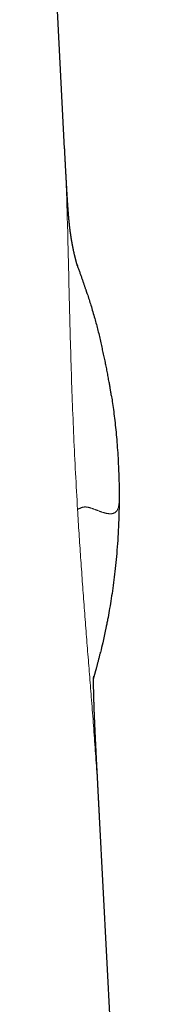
# Model space of a CAD drawing. Header units: millimetres. Extents: x 8 to 709, y 12 to 626.
# Tile 42 of 44: x 565.65 to 571.37, y 434.83 to 470.98. Entities that reach past the tile are written whole.
import ezdxf

# ---------------------------------------------------------------- set-up
doc = ezdxf.new("R2010")
doc.units = ezdxf.units.MM

msp = doc.modelspace()

# ---------------------------------------------------------------- linework, layer by layer
at = {"color": 7, "linetype": 'Continuous', "lineweight": 30}
for p, q in [((567.302, 466.249), (565.65, 497.874)), ((571.369, 388.389), (568.583, 441.713))]:
    msp.add_line(p, q, dxfattribs=at)
at = {"color": 8, "linetype": 'Continuous', "lineweight": 0}
for points, knots in [([(567.776, 452.997), (567.751, 453.442), (567.7, 454.331), (567.636, 455.664), (567.582, 456.992), (567.537, 458.308), (567.5, 459.608), (567.469, 460.889), (567.44, 462.144), (567.41, 463.373), (567.374, 464.571), (567.339, 465.53), (567.309, 466.077), (567.299, 466.248)], [0, 0, 0, 0, 0.0956425, 0.1912858, 0.2869151, 0.3825388, 0.4781798, 0.5738164, 0.669437, 0.7650745, 0.8607318, 0.9563869, 1, 1, 1, 1]), ([(567.776, 452.997), (567.788, 453.002), (567.811, 453.013), (567.842, 453.027), (567.871, 453.041), (567.9, 453.054), (567.926, 453.064), (567.949, 453.071), (567.971, 453.077), (567.993, 453.082), (568.016, 453.085), (568.039, 453.087), (568.062, 453.087), (568.086, 453.086), (568.111, 453.083), (568.137, 453.08), (568.164, 453.075), (568.191, 453.068), (568.219, 453.061), (568.248, 453.053), (568.278, 453.043), (568.309, 453.033), (568.341, 453.022), (568.374, 453.01), (568.407, 452.997), (568.441, 452.984), (568.475, 452.971), (568.509, 452.958), (568.544, 452.945), (568.579, 452.932), (568.615, 452.919), (568.651, 452.907), (568.687, 452.895), (568.723, 452.883), (568.759, 452.873), (568.794, 452.864), (568.828, 452.856), (568.863, 452.849), (568.896, 452.844), (568.929, 452.84), (568.96, 452.838), (568.991, 452.837), (569.02, 452.839), (569.048, 452.842), (569.074, 452.848), (569.101, 452.856), (569.128, 452.867), (569.154, 452.882), (569.178, 452.9), (569.2, 452.922), (569.22, 452.946), (569.239, 452.976), (569.255, 453.011), (569.27, 453.053), (569.282, 453.099), (569.291, 453.149), (569.298, 453.208), (569.302, 453.276), (569.304, 453.354), (569.305, 453.407), (569.305, 453.433)], [0, 0, 0, 0, 0.009353, 0.018774, 0.028327, 0.03807, 0.048058, 0.056109, 0.064364, 0.072843, 0.081566, 0.09055, 0.09981, 0.109362, 0.119217, 0.129389, 0.139886, 0.150522, 0.161488, 0.17279, 0.184433, 0.196642, 0.209211, 0.222142, 0.235436, 0.249092, 0.262856, 0.276966, 0.291419, 0.306212, 0.321653, 0.337438, 0.353561, 0.370015, 0.386794, 0.403888, 0.421291, 0.438953, 0.456905, 0.475135, 0.493635, 0.512393, 0.531059, 0.549954, 0.569067, 0.58839, 0.61165, 0.635172, 0.658938, 0.682929, 0.707127, 0.731515, 0.761003, 0.790706, 0.820593, 0.850634, 0.8808, 0.920445, 0.960197, 1, 1, 1, 1]), ([(568.583, 441.712), (568.569, 441.965), (568.54, 442.504), (568.485, 443.353), (568.422, 444.254), (568.354, 445.173), (568.284, 446.07), (568.215, 446.941), (568.148, 447.783), (568.081, 448.634), (568.015, 449.495), (567.951, 450.362), (567.889, 451.236), (567.83, 452.115), (567.794, 452.703), (567.776, 452.997)], [0, 0, 0, 0, 0.074002, 0.158184, 0.242352, 0.326512, 0.410683, 0.484356, 0.558028, 0.631694, 0.705356, 0.779018, 0.85268, 0.92634, 1, 1, 1, 1])]:
    msp.add_open_spline(points, degree=3, knots=knots, dxfattribs=at)
at = {"color": 7, "linetype": 'Continuous', "lineweight": 30}
for points, knots in [([(567.774, 461.938), (567.774, 461.938), (567.774, 461.937), (567.774, 461.938), (567.773, 461.939), (567.773, 461.94), (567.772, 461.942), (567.771, 461.945), (567.77, 461.948), (567.769, 461.952), (567.768, 461.957), (567.766, 461.963), (567.764, 461.97), (567.761, 461.977), (567.759, 461.985), (567.757, 461.992), (567.755, 462), (567.752, 462.008), (567.75, 462.016), (567.748, 462.023), (567.746, 462.029), (567.744, 462.035), (567.743, 462.041), (567.741, 462.047), (567.739, 462.054), (567.737, 462.063), (567.734, 462.072), (567.731, 462.083), (567.728, 462.095), (567.724, 462.109), (567.72, 462.125), (567.715, 462.143), (567.71, 462.161), (567.705, 462.179), (567.701, 462.198), (567.696, 462.218), (567.69, 462.24), (567.684, 462.265), (567.678, 462.291), (567.671, 462.319), (567.664, 462.347), (567.658, 462.375), (567.65, 462.409), (567.642, 462.447), (567.632, 462.493), (567.623, 462.535), (567.616, 462.571), (567.61, 462.601), (567.603, 462.633), (567.598, 462.658), (567.595, 462.677), (567.593, 462.688), (567.591, 462.698), (567.589, 462.708), (567.587, 462.717), (567.586, 462.725), (567.584, 462.734), (567.582, 462.744), (567.58, 462.757), (567.577, 462.771), (567.574, 462.788), (567.571, 462.807), (567.568, 462.827), (567.564, 462.846), (567.561, 462.865), (567.558, 462.884), (567.555, 462.901), (567.553, 462.915), (567.551, 462.925), (567.549, 462.934), (567.548, 462.943), (567.547, 462.953), (567.545, 462.964), (567.543, 462.977), (567.541, 462.99), (567.538, 463.004), (567.536, 463.017), (567.534, 463.031), (567.532, 463.046), (567.53, 463.062), (567.527, 463.079), (567.525, 463.095), (567.523, 463.111), (567.521, 463.124), (567.519, 463.137), (567.517, 463.15), (567.515, 463.162), (567.514, 463.175), (567.512, 463.187), (567.51, 463.199), (567.509, 463.21), (567.508, 463.219), (567.506, 463.227), (567.505, 463.237), (567.504, 463.248), (567.503, 463.257), (567.502, 463.265), (567.501, 463.27), (567.5, 463.275), (567.5, 463.28), (567.499, 463.285), (567.498, 463.291), (567.497, 463.3), (567.496, 463.309), (567.495, 463.318), (567.494, 463.326), (567.493, 463.333), (567.492, 463.34), (567.492, 463.345), (567.491, 463.351), (567.49, 463.357), (567.49, 463.362), (567.489, 463.368), (567.488, 463.375), (567.487, 463.383), (567.486, 463.391), (567.485, 463.399), (567.485, 463.405), (567.484, 463.411), (567.483, 463.418), (567.482, 463.426), (567.481, 463.436), (567.48, 463.448), (567.479, 463.459), (567.478, 463.469), (567.476, 463.48), (567.475, 463.493), (567.473, 463.509), (567.472, 463.524), (567.47, 463.538), (567.469, 463.551), (567.468, 463.563), (567.467, 463.575), (567.466, 463.585), (567.465, 463.594), (567.464, 463.602), (567.463, 463.609), (567.463, 463.616), (567.462, 463.625), (567.461, 463.636), (567.46, 463.648), (567.458, 463.662), (567.457, 463.677), (567.456, 463.691), (567.455, 463.704), (567.453, 463.719), (567.452, 463.735), (567.45, 463.751), (567.449, 463.767), (567.448, 463.781), (567.447, 463.797), (567.445, 463.815), (567.443, 463.836), (567.441, 463.862), (567.439, 463.89), (567.437, 463.92), (567.434, 463.951), (567.432, 463.982), (567.43, 464.012), (567.428, 464.04), (567.426, 464.064), (567.425, 464.084), (567.424, 464.101), (567.422, 464.118), (567.421, 464.136), (567.419, 464.167), (567.416, 464.208), (567.413, 464.257), (567.41, 464.307), (567.406, 464.361), (567.402, 464.422), (567.399, 464.482), (567.395, 464.538), (567.392, 464.588), (567.389, 464.637), (567.386, 464.682), (567.384, 464.724), (567.382, 464.765), (567.379, 464.808), (567.377, 464.847), (567.375, 464.887), (567.372, 464.937), (567.368, 464.998), (567.365, 465.061), (567.361, 465.126), (567.358, 465.187), (567.354, 465.254), (567.351, 465.307), (567.349, 465.358), (567.346, 465.399), (567.344, 465.442), (567.342, 465.484), (567.339, 465.53), (567.337, 465.572), (567.335, 465.609), (567.334, 465.634), (567.332, 465.659), (567.331, 465.687), (567.33, 465.716), (567.328, 465.742), (567.327, 465.77), (567.325, 465.806), (567.323, 465.846), (567.321, 465.883), (567.319, 465.918), (567.317, 465.954), (567.315, 465.985), (567.314, 466.011), (567.313, 466.032), (567.312, 466.056), (567.31, 466.082), (567.309, 466.107), (567.308, 466.125), (567.307, 466.14), (567.306, 466.157), (567.305, 466.184), (567.303, 466.219), (567.302, 466.244), (567.301, 466.256)], [0, 0, 0, 0, 0.00279, 0.014369, 0.025338, 0.035885, 0.04581, 0.055118, 0.064322, 0.0738, 0.086618, 0.099892, 0.113611, 0.124188, 0.134958, 0.145319, 0.155097, 0.164721, 0.173718, 0.182092, 0.187255, 0.192527, 0.198148, 0.204116, 0.210427, 0.217077, 0.225347, 0.234077, 0.24326, 0.252489, 0.265195, 0.277344, 0.288945, 0.300006, 0.310545, 0.322425, 0.334811, 0.347689, 0.361041, 0.374706, 0.388042, 0.400981, 0.413529, 0.431786, 0.450267, 0.468992, 0.480055, 0.491118, 0.502321, 0.513981, 0.517809, 0.521681, 0.525386, 0.528744, 0.531759, 0.534433, 0.536856, 0.540577, 0.544854, 0.549603, 0.554791, 0.561484, 0.568061, 0.574296, 0.580206, 0.586091, 0.592084, 0.595568, 0.598807, 0.601733, 0.60436, 0.607137, 0.610311, 0.614544, 0.61881, 0.622834, 0.626621, 0.631005, 0.635499, 0.640145, 0.645048, 0.650099, 0.654818, 0.658508, 0.662164, 0.665844, 0.669728, 0.673109, 0.676777, 0.680324, 0.683386, 0.685603, 0.688088, 0.690885, 0.69399, 0.697126, 0.698911, 0.700479, 0.70183, 0.702978, 0.704304, 0.705994, 0.708531, 0.711313, 0.713824, 0.716057, 0.718015, 0.719708, 0.721292, 0.722827, 0.724384, 0.725889, 0.727473, 0.729363, 0.731558, 0.733914, 0.735942, 0.737609, 0.739017, 0.740785, 0.743013, 0.745694, 0.749016, 0.751932, 0.754442, 0.756705, 0.760653, 0.764751, 0.768934, 0.771971, 0.774928, 0.778461, 0.780877, 0.783388, 0.785564, 0.787373, 0.78882, 0.790346, 0.792353, 0.794778, 0.797127, 0.800652, 0.803712, 0.80655, 0.809218, 0.812033, 0.815155, 0.818415, 0.821296, 0.823781, 0.82624, 0.829146, 0.8325, 0.836291, 0.840508, 0.844941, 0.849053, 0.85323, 0.856996, 0.860362, 0.863378, 0.865199, 0.866975, 0.868708, 0.870453, 0.872569, 0.877644, 0.881814, 0.88562, 0.890023, 0.894759, 0.899353, 0.902898, 0.906219, 0.909363, 0.912521, 0.914757, 0.917327, 0.920038, 0.922499, 0.924358, 0.927189, 0.9313, 0.934935, 0.938069, 0.942309, 0.945231, 0.949221, 0.951145, 0.953593, 0.9561, 0.958118, 0.960522, 0.963546, 0.965107, 0.966432, 0.967681, 0.969189, 0.97099, 0.972317, 0.973415, 0.975677, 0.97808, 0.979917, 0.981718, 0.98367, 0.985685, 0.986761, 0.987845, 0.989139, 0.990644, 0.992018, 0.993198, 0.993638, 0.994375, 0.995905, 0.998061, 1, 1, 1, 1]), ([(568.132, 460.916), (568.131, 460.922), (568.127, 460.932), (568.12, 460.955), (568.111, 460.982), (568.1, 461.015), (568.088, 461.053), (568.074, 461.096), (568.058, 461.142), (568.042, 461.191), (568.025, 461.242), (568.007, 461.295), (567.988, 461.35), (567.968, 461.407), (567.942, 461.482), (567.908, 461.578), (567.867, 461.693), (567.824, 461.811), (567.787, 461.911), (567.765, 461.97), (567.757, 461.991)], [0, 0, 0, 0, 0.053478, 0.105304, 0.152741, 0.196631, 0.238034, 0.278208, 0.31852, 0.356756, 0.397063, 0.439124, 0.482831, 0.528189, 0.5752, 0.663273, 0.756645, 0.853651, 0.948016, 1, 1, 1, 1]), ([(568.132, 460.916), (568.177, 460.775), (568.273, 460.473), (568.403, 460.024), (568.527, 459.565), (568.619, 459.198), (568.67, 458.977), (568.686, 458.907)], [0, 0, 0, 0, 0.212808, 0.455649, 0.673812, 0.896153, 1, 1, 1, 1]), ([(569.018, 457.187), (569.017, 457.193), (569.015, 457.204), (569.011, 457.228), (569.007, 457.257), (569.001, 457.291), (568.995, 457.332), (568.987, 457.378), (568.979, 457.43), (568.969, 457.488), (568.958, 457.555), (568.944, 457.634), (568.928, 457.723), (568.911, 457.819), (568.893, 457.916), (568.875, 458.012), (568.857, 458.108), (568.838, 458.204), (568.818, 458.3), (568.798, 458.397), (568.777, 458.497), (568.756, 458.599), (568.733, 458.703), (568.71, 458.807), (568.694, 458.874), (568.687, 458.907)], [0, 0, 0, 0, 0.0305609, 0.0592029, 0.0840897, 0.1064474, 0.1279365, 0.1538619, 0.181781, 0.2116716, 0.2494307, 0.2899281, 0.3416284, 0.3945128, 0.4473281, 0.499641, 0.5518906, 0.6040795, 0.6562104, 0.7089311, 0.7633047, 0.8197737, 0.8787262, 0.940496, 1, 1, 1, 1]), ([(569.017, 457.187), (569.029, 457.113), (569.056, 456.938), (569.095, 456.656), (569.135, 456.336), (569.173, 456), (569.208, 455.644), (569.239, 455.268), (569.265, 454.872), (569.283, 454.508), (569.295, 454.179), (569.3, 453.967), (569.302, 453.826), (569.303, 453.76), (569.304, 453.693), (569.304, 453.626), (569.305, 453.558), (569.305, 453.494), (569.305, 453.452), (569.305, 453.433)], [0, 0, 0, 0, 0.059864, 0.141128, 0.22663, 0.316372, 0.410352, 0.511249, 0.616615, 0.726448, 0.801386, 0.878271, 0.895798, 0.913423, 0.931147, 0.948969, 0.966889, 0.984906, 1, 1, 1, 1]), ([(569.305, 453.433), (569.303, 453.25), (569.3, 452.892), (569.281, 452.366), (569.253, 451.866), (569.217, 451.391), (569.174, 450.941), (569.126, 450.516), (569.073, 450.112), (569.016, 449.731), (568.958, 449.373), (568.911, 449.116), (568.88, 448.95), (568.865, 448.869), (568.849, 448.789), (568.831, 448.695), (568.784, 448.465), (568.716, 448.144), (568.648, 447.866), (568.619, 447.749)], [0, 0, 0, 0, 0.095817, 0.187378, 0.274684, 0.357733, 0.436527, 0.511064, 0.581346, 0.649074, 0.712316, 0.771072, 0.785835, 0.800286, 0.814424, 0.828358, 0.850573, 0.936831, 1, 1, 1, 1]), ([(568.367, 446.789), (568.368, 446.791), (568.369, 446.795), (568.371, 446.801), (568.372, 446.806), (568.374, 446.812), (568.375, 446.816), (568.376, 446.821), (568.378, 446.826), (568.379, 446.83), (568.38, 446.834), (568.381, 446.838), (568.382, 446.841), (568.383, 446.846), (568.385, 446.85), (568.386, 446.856), (568.388, 446.862), (568.39, 446.868), (568.392, 446.875), (568.394, 446.883), (568.396, 446.89), (568.398, 446.899), (568.401, 446.907), (568.403, 446.917), (568.406, 446.928), (568.409, 446.938), (568.412, 446.949), (568.415, 446.96), (568.418, 446.97), (568.421, 446.979), (568.423, 446.987), (568.425, 446.995), (568.427, 447.002), (568.429, 447.009), (568.43, 447.014), (568.432, 447.021), (568.435, 447.029), (568.437, 447.04), (568.441, 447.052), (568.444, 447.063), (568.447, 447.076), (568.453, 447.095), (568.459, 447.119), (568.467, 447.147), (568.476, 447.18), (568.486, 447.22), (568.498, 447.264), (568.51, 447.308), (568.521, 447.354), (568.534, 447.404), (568.548, 447.457), (568.563, 447.515), (568.578, 447.576), (568.594, 447.638), (568.609, 447.698), (568.617, 447.734), (568.622, 447.752)], [0, 0, 0, 0, 0.033003, 0.057359, 0.081347, 0.104056, 0.125486, 0.146032, 0.165242, 0.183114, 0.199649, 0.214843, 0.228842, 0.243565, 0.261863, 0.281867, 0.303577, 0.326996, 0.352124, 0.378469, 0.406263, 0.434212, 0.462083, 0.495162, 0.528129, 0.560985, 0.593728, 0.62636, 0.658567, 0.681327, 0.702174, 0.721107, 0.738126, 0.753232, 0.763759, 0.77414, 0.785862, 0.798945, 0.813395, 0.824488, 0.835631, 0.846401, 0.856904, 0.867255, 0.877161, 0.886546, 0.895961, 0.904156, 0.91306, 0.922705, 0.933029, 0.943457, 0.956676, 0.97035, 0.984722, 1, 1, 1, 1]), ([(568.584, 441.712), (568.583, 441.729), (568.581, 441.759), (568.579, 441.8), (568.577, 441.832), (568.576, 441.856), (568.575, 441.877), (568.574, 441.9), (568.572, 441.928), (568.571, 441.959), (568.569, 441.988), (568.568, 442.017), (568.566, 442.047), (568.564, 442.087), (568.562, 442.133), (568.559, 442.185), (568.556, 442.236), (568.553, 442.292), (568.551, 442.339), (568.549, 442.376), (568.547, 442.405), (568.546, 442.436), (568.544, 442.466), (568.543, 442.494), (568.541, 442.521), (568.54, 442.55), (568.538, 442.58), (568.537, 442.605), (568.536, 442.628), (568.534, 442.655), (568.533, 442.685), (568.531, 442.714), (568.53, 442.741), (568.528, 442.77), (568.526, 442.81), (568.523, 442.861), (568.52, 442.921), (568.517, 442.983), (568.514, 443.045), (568.511, 443.105), (568.508, 443.164), (568.505, 443.223), (568.502, 443.279), (568.499, 443.331), (568.496, 443.38), (568.494, 443.428), (568.491, 443.477), (568.489, 443.523), (568.487, 443.564), (568.485, 443.607), (568.483, 443.65), (568.48, 443.701), (568.477, 443.754), (568.475, 443.807), (568.472, 443.857), (568.47, 443.904), (568.467, 443.948), (568.465, 443.987), (568.464, 444.022), (568.462, 444.054), (568.461, 444.082), (568.459, 444.11), (568.458, 444.138), (568.457, 444.163), (568.456, 444.183), (568.455, 444.204), (568.453, 444.229), (568.452, 444.257), (568.451, 444.284), (568.449, 444.31), (568.448, 444.339), (568.446, 444.371), (568.445, 444.4), (568.444, 444.426), (568.442, 444.451), (568.441, 444.48), (568.44, 444.509), (568.439, 444.533), (568.438, 444.55), (568.437, 444.567), (568.435, 444.596), (568.434, 444.634), (568.432, 444.675), (568.43, 444.709), (568.428, 444.744), (568.427, 444.78), (568.425, 444.818), (568.424, 444.85), (568.422, 444.878), (568.421, 444.897), (568.421, 444.916), (568.419, 444.939), (568.418, 444.963), (568.417, 444.99), (568.416, 445.014), (568.415, 445.036), (568.414, 445.053), (568.414, 445.072), (568.412, 445.096), (568.411, 445.127), (568.41, 445.156), (568.409, 445.182), (568.408, 445.206), (568.407, 445.231), (568.405, 445.256), (568.405, 445.279), (568.404, 445.299), (568.403, 445.319), (568.402, 445.342), (568.401, 445.369), (568.4, 445.395), (568.399, 445.417), (568.398, 445.437), (568.397, 445.462), (568.396, 445.492), (568.394, 445.525), (568.393, 445.553), (568.392, 445.576), (568.392, 445.596), (568.391, 445.617), (568.39, 445.638), (568.389, 445.658), (568.389, 445.678), (568.388, 445.699), (568.387, 445.726), (568.386, 445.754), (568.385, 445.783), (568.384, 445.809), (568.383, 445.831), (568.383, 445.849), (568.382, 445.866), (568.381, 445.886), (568.381, 445.909), (568.38, 445.931), (568.379, 445.95), (568.379, 445.966), (568.378, 445.981), (568.378, 445.998), (568.377, 446.019), (568.376, 446.041), (568.376, 446.066), (568.375, 446.097), (568.374, 446.129), (568.373, 446.161), (568.372, 446.189), (568.372, 446.213), (568.371, 446.236), (568.371, 446.259), (568.37, 446.281), (568.37, 446.303), (568.369, 446.324), (568.369, 446.357), (568.368, 446.399), (568.367, 446.448), (568.367, 446.494), (568.366, 446.536), (568.366, 446.575), (568.366, 446.611), (568.366, 446.645), (568.366, 446.674), (568.366, 446.699), (568.366, 446.721), (568.367, 446.74), (568.367, 446.755), (568.367, 446.766), (568.367, 446.774), (568.367, 446.782), (568.367, 446.789), (568.368, 446.795), (568.368, 446.8), (568.368, 446.804), (568.368, 446.807), (568.368, 446.81), (568.368, 446.813), (568.368, 446.816), (568.368, 446.819), (568.368, 446.823), (568.368, 446.828), (568.369, 446.833), (568.369, 446.839), (568.369, 446.843), (568.369, 446.847), (568.369, 446.852), (568.369, 446.856), (568.37, 446.861), (568.37, 446.864), (568.37, 446.867), (568.37, 446.87), (568.37, 446.873), (568.37, 446.876), (568.371, 446.878), (568.371, 446.879), (568.371, 446.88), (568.371, 446.88), (568.371, 446.88), (568.371, 446.88), (568.371, 446.88), (568.371, 446.88)], [0, 0, 0, 0, 0.004982, 0.008985, 0.012076, 0.014408, 0.016087, 0.018238, 0.021238, 0.024568, 0.027287, 0.029895, 0.032963, 0.036211, 0.041818, 0.046498, 0.0516, 0.057043, 0.06288, 0.065445, 0.068121, 0.071389, 0.07461, 0.077157, 0.079533, 0.082595, 0.085877, 0.088179, 0.089993, 0.092778, 0.096186, 0.098972, 0.101305, 0.104194, 0.107589, 0.112963, 0.119418, 0.125327, 0.131247, 0.137658, 0.143064, 0.148743, 0.15512, 0.15973, 0.164142, 0.169704, 0.173907, 0.178699, 0.183222, 0.186265, 0.191291, 0.19594, 0.201486, 0.207042, 0.211759, 0.216515, 0.221022, 0.224782, 0.228335, 0.231502, 0.234325, 0.236925, 0.239956, 0.242577, 0.244388, 0.246117, 0.248716, 0.251879, 0.254601, 0.256846, 0.259987, 0.26342, 0.266489, 0.268795, 0.271227, 0.274196, 0.277691, 0.279982, 0.281623, 0.2831, 0.285174, 0.290569, 0.294788, 0.297804, 0.301242, 0.305809, 0.308917, 0.313239, 0.315741, 0.317636, 0.31964, 0.322012, 0.324881, 0.327605, 0.33055, 0.332903, 0.334573, 0.336089, 0.339098, 0.342666, 0.34627, 0.348921, 0.351228, 0.354365, 0.357467, 0.359977, 0.362186, 0.364192, 0.366935, 0.370535, 0.373667, 0.376116, 0.378295, 0.381162, 0.385187, 0.389468, 0.393186, 0.395919, 0.398221, 0.401048, 0.404099, 0.406701, 0.408844, 0.411839, 0.415575, 0.419722, 0.423844, 0.427767, 0.430996, 0.433497, 0.435719, 0.438778, 0.442713, 0.446458, 0.449393, 0.451664, 0.454109, 0.457154, 0.460594, 0.46457, 0.469111, 0.47406, 0.481341, 0.487572, 0.492946, 0.497946, 0.503334, 0.508038, 0.513297, 0.518835, 0.524166, 0.529279, 0.544055, 0.558832, 0.573624, 0.589533, 0.604962, 0.622098, 0.639018, 0.655541, 0.67203, 0.686551, 0.701281, 0.71683, 0.724464, 0.732298, 0.740333, 0.748215, 0.755387, 0.760053, 0.764344, 0.768257, 0.771786, 0.775346, 0.779661, 0.784817, 0.790823, 0.79769, 0.808304, 0.818339, 0.827712, 0.836408, 0.844415, 0.857444, 0.869718, 0.881252, 0.892063, 0.902477, 0.91837, 0.933692, 0.949261, 0.965236, 0.972768, 0.980569, 0.988646, 0.997354, 1, 1, 1, 1])]:
    msp.add_open_spline(points, degree=3, knots=knots, dxfattribs=at)

doc.saveas('drawing.dxf')
